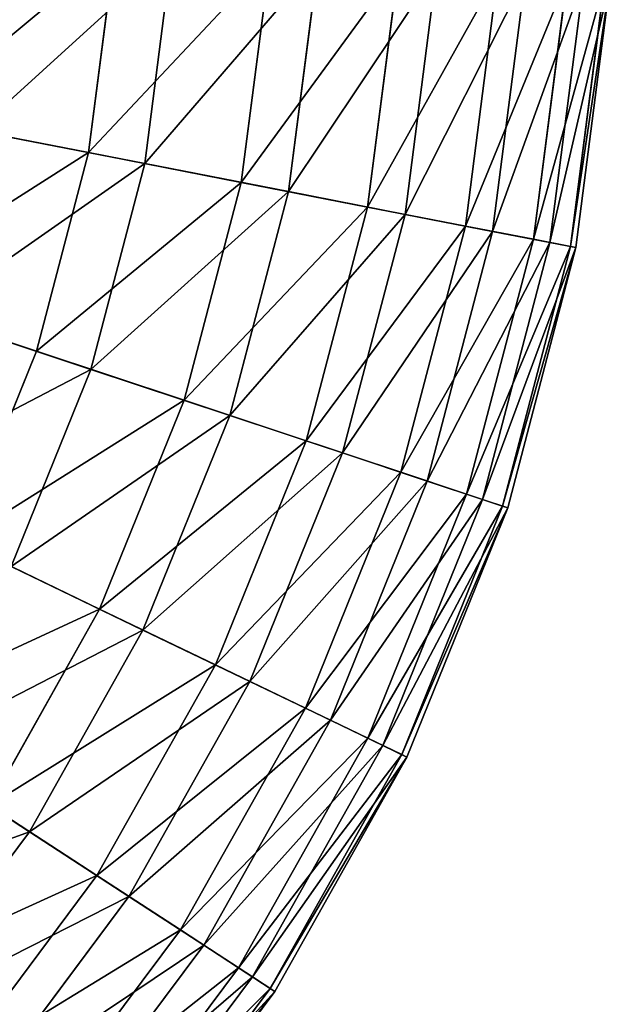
# Model space of a CAD drawing. Extents: x 1 to 133, y -12 to 0.
# Tile 195 of 256: x 54.82 to 56.51, y -9.27 to -6.46. Entities that reach past the tile are written whole.
import ezdxf

# ---------------------------------------------------------------- set-up
doc = ezdxf.new("R2010")
doc.units = 0
doc.header["$LTSCALE"] = 2.54
doc.layers.get('0').update_dxf_attribs({"color": 13, "linetype": 'CONTINUOUS'})

# ---------------------------------------------------------------- blocks, each defined once
blk = doc.blocks.new('SLING_IV_-_Z_O_ENIE16_06_B')
at = {"color": 0}
for p, q in [((55.02, -6.8356, 2.7275), (55.095, -6.254, 2.7275)), ((55.02, -6.8356, 2.7275), (55.095, -6.254, 2.7275)), ((55.1809, -6.867, 10.2862), (55.2586, -6.2645, 10.2862)), ((55.1809, -6.867, 10.2862), (55.2586, -6.2645, 10.2862)), ((55.4564, -6.9206, 3.3229), (55.5387, -6.2825, 3.3229)), ((55.4564, -6.9206, 3.3229), (55.5387, -6.2825, 3.3229)), ((55.5916, -6.9469, 9.672), (55.6761, -6.2913, 9.672)), ((55.5916, -6.9469, 9.672), (55.6761, -6.2913, 9.672)), ((55.8172, -6.9909, 3.9687), (55.9055, -6.3061, 3.9687)), ((55.8172, -6.9909, 3.9687), (55.9055, -6.3061, 3.9687)), ((55.9245, -7.0118, 9.0109), (56.0146, -6.3131, 9.0109)), ((55.9245, -7.0118, 9.0109), (56.0146, -6.3131, 9.0109)), ((56.0968, -7.0453, 4.6551), (56.1898, -6.3243, 4.6551)), ((56.0968, -7.0453, 4.6551), (56.1898, -6.3243, 4.6551)), ((56.1747, -7.0605, 8.3129), (56.269, -6.3294, 8.3129)), ((56.1747, -7.0605, 8.3129), (56.269, -6.3294, 8.3129)), ((56.2911, -7.0831, 5.3713), (56.3873, -6.337, 5.3713)), ((56.2911, -7.0831, 5.3713), (56.3873, -6.337, 5.3713)), ((56.3383, -7.0923, 7.5887), (56.4353, -6.3401, 7.5887)), ((56.3383, -7.0923, 7.5887), (56.4353, -6.3401, 7.5887)), ((56.3969, -7.1038, 6.1066), (56.4949, -6.3439, 6.1066)), ((56.3969, -7.1038, 6.1066), (56.4949, -6.3439, 6.1066)), ((56.4127, -7.1068, 6.8495), (56.5109, -6.3449, 6.8495)), ((56.4127, -7.1068, 6.8495), (56.5109, -6.3449, 6.8495)), ((54.5148, -6.7372, 2.1915), (55.02, -6.8356, 2.7275)), ((54.5148, -6.7372, 2.1915), (55.02, -6.8356, 2.7275)), ((55.1809, -6.867, 10.2862), (54.699, -6.7731, 10.8439)), ((55.1809, -6.867, 10.2862), (54.699, -6.7731, 10.8439)), ((54.8713, -7.4028, 2.7275), (55.02, -6.8356, 2.7275)), ((54.8713, -7.4028, 2.7275), (55.02, -6.8356, 2.7275)), ((55.02, -6.8356, 2.7275), (55.4564, -6.9206, 3.3229)), ((55.02, -6.8356, 2.7275), (55.4564, -6.9206, 3.3229)), ((55.0269, -7.4545, 10.2862), (55.1809, -6.867, 10.2862)), ((55.0269, -7.4545, 10.2862), (55.1809, -6.867, 10.2862)), ((55.5916, -6.9469, 9.672), (55.1809, -6.867, 10.2862)), ((55.5916, -6.9469, 9.672), (55.1809, -6.867, 10.2862)), ((55.2932, -7.5429, 3.3229), (55.4564, -6.9206, 3.3229)), ((55.2932, -7.5429, 3.3229), (55.4564, -6.9206, 3.3229)), ((55.4564, -6.9206, 3.3229), (55.8172, -6.9909, 3.9687)), ((55.4564, -6.9206, 3.3229), (55.8172, -6.9909, 3.9687)), ((55.4239, -7.5863, 9.672), (55.5916, -6.9469, 9.672)), ((55.4239, -7.5863, 9.672), (55.5916, -6.9469, 9.672)), ((55.9245, -7.0118, 9.0109), (55.5916, -6.9469, 9.672)), ((55.9245, -7.0118, 9.0109), (55.5916, -6.9469, 9.672)), ((55.642, -7.6588, 3.9687), (55.8172, -6.9909, 3.9687)), ((55.642, -7.6588, 3.9687), (55.8172, -6.9909, 3.9687)), ((55.8172, -6.9909, 3.9687), (56.0968, -7.0453, 4.6551)), ((55.8172, -6.9909, 3.9687), (56.0968, -7.0453, 4.6551)), ((55.7458, -7.6932, 9.0109), (55.9245, -7.0118, 9.0109)), ((55.7458, -7.6932, 9.0109), (55.9245, -7.0118, 9.0109)), ((56.1747, -7.0605, 8.3129), (55.9245, -7.0118, 9.0109)), ((56.1747, -7.0605, 8.3129), (55.9245, -7.0118, 9.0109)), ((55.9124, -7.7485, 4.6551), (56.0968, -7.0453, 4.6551)), ((55.9124, -7.7485, 4.6551), (56.0968, -7.0453, 4.6551)), ((56.0968, -7.0453, 4.6551), (56.2911, -7.0831, 5.3713)), ((56.0968, -7.0453, 4.6551), (56.2911, -7.0831, 5.3713)), ((55.9877, -7.7735, 8.3129), (56.1747, -7.0605, 8.3129)), ((55.9877, -7.7735, 8.3129), (56.1747, -7.0605, 8.3129)), ((56.1002, -7.8109, 5.3713), (56.2911, -7.0831, 5.3713)), ((56.1002, -7.8109, 5.3713), (56.2911, -7.0831, 5.3713)), ((56.3383, -7.0923, 7.5887), (56.1747, -7.0605, 8.3129)), ((56.3383, -7.0923, 7.5887), (56.1747, -7.0605, 8.3129)), ((56.2911, -7.0831, 5.3713), (56.3969, -7.1038, 6.1066)), ((56.2911, -7.0831, 5.3713), (56.3969, -7.1038, 6.1066)), ((56.1459, -7.826, 7.5887), (56.3383, -7.0923, 7.5887)), ((56.1459, -7.826, 7.5887), (56.3383, -7.0923, 7.5887)), ((56.2026, -7.8449, 6.1066), (56.3969, -7.1038, 6.1066)), ((56.2026, -7.8449, 6.1066), (56.3969, -7.1038, 6.1066)), ((56.2178, -7.8499, 6.8495), (56.4127, -7.1068, 6.8495)), ((56.2178, -7.8499, 6.8495), (56.4127, -7.1068, 6.8495)), ((56.4127, -7.1068, 6.8495), (56.3383, -7.0923, 7.5887)), ((56.4127, -7.1068, 6.8495), (56.3383, -7.0923, 7.5887)), ((56.3969, -7.1038, 6.1066), (56.4127, -7.1068, 6.8495)), ((56.3969, -7.1038, 6.1066), (56.4127, -7.1068, 6.8495)), ((54.3827, -7.2406, 2.1915), (54.8713, -7.4028, 2.7275)), ((54.3827, -7.2406, 2.1915), (54.8713, -7.4028, 2.7275)), ((55.0269, -7.4545, 10.2862), (54.5608, -7.2998, 10.8439)), ((55.0269, -7.4545, 10.2862), (54.5608, -7.2998, 10.8439)), ((54.6512, -7.9464, 2.7275), (54.8713, -7.4028, 2.7275)), ((54.6512, -7.9464, 2.7275), (54.8713, -7.4028, 2.7275)), ((54.8713, -7.4028, 2.7275), (55.2932, -7.5429, 3.3229)), ((54.8713, -7.4028, 2.7275), (55.2932, -7.5429, 3.3229)), ((54.7989, -8.0175, 10.2862), (55.0269, -7.4545, 10.2862)), ((54.7989, -8.0175, 10.2862), (55.0269, -7.4545, 10.2862)), ((55.4239, -7.5863, 9.672), (55.0269, -7.4545, 10.2862)), ((55.4239, -7.5863, 9.672), (55.0269, -7.4545, 10.2862)), ((55.0518, -8.1393, 3.3229), (55.2932, -7.5429, 3.3229)), ((55.0518, -8.1393, 3.3229), (55.2932, -7.5429, 3.3229)), ((55.2932, -7.5429, 3.3229), (55.642, -7.6588, 3.9687)), ((55.2932, -7.5429, 3.3229), (55.642, -7.6588, 3.9687)), ((55.1758, -8.199, 9.672), (55.4239, -7.5863, 9.672)), ((55.1758, -8.199, 9.672), (55.4239, -7.5863, 9.672)), ((55.7458, -7.6932, 9.0109), (55.4239, -7.5863, 9.672)), ((55.7458, -7.6932, 9.0109), (55.4239, -7.5863, 9.672)), ((55.3829, -8.2988, 3.9687), (55.642, -7.6588, 3.9687)), ((55.3829, -8.2988, 3.9687), (55.642, -7.6588, 3.9687)), ((55.642, -7.6588, 3.9687), (55.9124, -7.7485, 4.6551)), ((55.642, -7.6588, 3.9687), (55.9124, -7.7485, 4.6551)), ((55.4814, -8.3462, 9.0109), (55.7458, -7.6932, 9.0109)), ((55.4814, -8.3462, 9.0109), (55.7458, -7.6932, 9.0109)), ((55.9877, -7.7735, 8.3129), (55.7458, -7.6932, 9.0109)), ((55.9877, -7.7735, 8.3129), (55.7458, -7.6932, 9.0109)), ((55.6396, -8.4224, 4.6551), (55.9124, -7.7485, 4.6551)), ((55.6396, -8.4224, 4.6551), (55.9124, -7.7485, 4.6551)), ((55.9124, -7.7485, 4.6551), (56.1002, -7.8109, 5.3713)), ((55.9124, -7.7485, 4.6551), (56.1002, -7.8109, 5.3713)), ((55.7111, -8.4568, 8.3129), (55.9877, -7.7735, 8.3129)), ((55.7111, -8.4568, 8.3129), (55.9877, -7.7735, 8.3129)), ((56.1459, -7.826, 7.5887), (55.9877, -7.7735, 8.3129)), ((56.1459, -7.826, 7.5887), (55.9877, -7.7735, 8.3129)), ((55.8179, -8.5082, 5.3713), (56.1002, -7.8109, 5.3713)), ((55.8179, -8.5082, 5.3713), (56.1002, -7.8109, 5.3713)), ((56.1002, -7.8109, 5.3713), (56.2026, -7.8449, 6.1066)), ((56.1002, -7.8109, 5.3713), (56.2026, -7.8449, 6.1066)), ((55.8612, -8.5291, 7.5887), (56.1459, -7.826, 7.5887)), ((55.8612, -8.5291, 7.5887), (56.1459, -7.826, 7.5887)), ((55.915, -8.555, 6.1066), (56.2026, -7.8449, 6.1066)), ((55.915, -8.555, 6.1066), (56.2026, -7.8449, 6.1066)), ((56.2178, -7.8499, 6.8495), (56.1459, -7.826, 7.5887)), ((56.2178, -7.8499, 6.8495), (56.1459, -7.826, 7.5887)), ((56.2026, -7.8449, 6.1066), (56.2178, -7.8499, 6.8495)), ((56.2026, -7.8449, 6.1066), (56.2178, -7.8499, 6.8495)), ((55.9296, -8.562, 6.8495), (56.2178, -7.8499, 6.8495)), ((55.9296, -8.562, 6.8495), (56.2178, -7.8499, 6.8495)), ((54.6512, -7.9464, 2.7275), (55.0518, -8.1393, 3.3229)), ((54.6512, -7.9464, 2.7275), (55.0518, -8.1393, 3.3229)), ((55.1758, -8.199, 9.672), (54.7989, -8.0175, 10.2862)), ((55.1758, -8.199, 9.672), (54.7989, -8.0175, 10.2862)), ((54.7361, -8.6999, 3.3229), (55.0518, -8.1393, 3.3229)), ((54.7361, -8.6999, 3.3229), (55.0518, -8.1393, 3.3229)), ((55.0518, -8.1393, 3.3229), (55.3829, -8.2988, 3.9687)), ((55.0518, -8.1393, 3.3229), (55.3829, -8.2988, 3.9687)), ((54.8515, -8.775, 9.672), (55.1758, -8.199, 9.672)), ((54.8515, -8.775, 9.672), (55.1758, -8.199, 9.672)), ((55.4814, -8.3462, 9.0109), (55.1758, -8.199, 9.672)), ((55.4814, -8.3462, 9.0109), (55.1758, -8.199, 9.672)), ((55.0441, -8.9004, 3.9687), (55.3829, -8.2988, 3.9687)), ((55.0441, -8.9004, 3.9687), (55.3829, -8.2988, 3.9687)), ((55.3829, -8.2988, 3.9687), (55.6396, -8.4224, 4.6551)), ((55.3829, -8.2988, 3.9687), (55.6396, -8.4224, 4.6551)), ((55.1357, -8.96, 9.0109), (55.4814, -8.3462, 9.0109)), ((55.1357, -8.96, 9.0109), (55.4814, -8.3462, 9.0109)), ((55.7111, -8.4568, 8.3129), (55.4814, -8.3462, 9.0109)), ((55.7111, -8.4568, 8.3129), (55.4814, -8.3462, 9.0109)), ((55.2829, -9.0558, 4.6551), (55.6396, -8.4224, 4.6551)), ((55.2829, -9.0558, 4.6551), (55.6396, -8.4224, 4.6551)), ((55.6396, -8.4224, 4.6551), (55.8179, -8.5082, 5.3713)), ((55.6396, -8.4224, 4.6551), (55.8179, -8.5082, 5.3713)), ((55.3494, -9.0991, 8.3129), (55.7111, -8.4568, 8.3129)), ((55.3494, -9.0991, 8.3129), (55.7111, -8.4568, 8.3129)), ((55.8612, -8.5291, 7.5887), (55.7111, -8.4568, 8.3129)), ((55.8612, -8.5291, 7.5887), (55.7111, -8.4568, 8.3129)), ((55.4487, -9.1638, 5.3713), (55.8179, -8.5082, 5.3713)), ((55.4487, -9.1638, 5.3713), (55.8179, -8.5082, 5.3713)), ((55.8179, -8.5082, 5.3713), (55.915, -8.555, 6.1066)), ((55.8179, -8.5082, 5.3713), (55.915, -8.555, 6.1066)), ((54.8515, -8.775, 9.672), (54.5009, -8.5468, 10.2862)), ((54.8515, -8.775, 9.672), (54.5009, -8.5468, 10.2862)), ((55.489, -9.19, 7.5887), (55.8612, -8.5291, 7.5887)), ((55.489, -9.19, 7.5887), (55.8612, -8.5291, 7.5887)), ((55.9296, -8.562, 6.8495), (55.8612, -8.5291, 7.5887)), ((55.9296, -8.562, 6.8495), (55.8612, -8.5291, 7.5887)), ((55.5391, -9.2226, 6.1066), (55.915, -8.555, 6.1066)), ((55.5391, -9.2226, 6.1066), (55.915, -8.555, 6.1066)), ((55.5526, -9.2314, 6.8495), (55.9296, -8.562, 6.8495)), ((55.5526, -9.2314, 6.8495), (55.9296, -8.562, 6.8495)), ((55.915, -8.555, 6.1066), (55.9296, -8.562, 6.8495)), ((55.915, -8.555, 6.1066), (55.9296, -8.562, 6.8495)), ((54.7361, -8.6999, 3.3229), (55.0441, -8.9004, 3.9687)), ((54.7361, -8.6999, 3.3229), (55.0441, -8.9004, 3.9687)), ((54.4561, -9.3047, 9.672), (54.8515, -8.775, 9.672)), ((54.4561, -9.3047, 9.672), (54.8515, -8.775, 9.672)), ((55.1357, -8.96, 9.0109), (54.8515, -8.775, 9.672)), ((55.1357, -8.96, 9.0109), (54.8515, -8.775, 9.672)), ((54.6311, -9.4537, 3.9687), (55.0441, -8.9004, 3.9687)), ((54.6311, -9.4537, 3.9687), (55.0441, -8.9004, 3.9687)), ((55.0441, -8.9004, 3.9687), (55.2829, -9.0558, 4.6551)), ((55.0441, -8.9004, 3.9687), (55.2829, -9.0558, 4.6551)), ((54.7144, -9.5246, 9.0109), (55.1357, -8.96, 9.0109)), ((54.7144, -9.5246, 9.0109), (55.1357, -8.96, 9.0109)), ((55.3494, -9.0991, 8.3129), (55.1357, -8.96, 9.0109)), ((55.3494, -9.0991, 8.3129), (55.1357, -8.96, 9.0109)), ((54.848, -9.6384, 4.6551), (55.2829, -9.0558, 4.6551)), ((54.848, -9.6384, 4.6551), (55.2829, -9.0558, 4.6551)), ((55.2829, -9.0558, 4.6551), (55.4487, -9.1638, 5.3713)), ((55.2829, -9.0558, 4.6551), (55.4487, -9.1638, 5.3713)), ((54.9085, -9.6898, 8.3129), (55.3494, -9.0991, 8.3129)), ((54.9085, -9.6898, 8.3129), (55.3494, -9.0991, 8.3129)), ((55.489, -9.19, 7.5887), (55.3494, -9.0991, 8.3129)), ((55.489, -9.19, 7.5887), (55.3494, -9.0991, 8.3129)), ((54.9987, -9.7667, 5.3713), (55.4487, -9.1638, 5.3713)), ((54.9987, -9.7667, 5.3713), (55.4487, -9.1638, 5.3713)), ((55.4487, -9.1638, 5.3713), (55.5391, -9.2226, 6.1066)), ((55.4487, -9.1638, 5.3713), (55.5391, -9.2226, 6.1066)), ((55.0353, -9.7979, 7.5887), (55.489, -9.19, 7.5887)), ((55.0353, -9.7979, 7.5887), (55.489, -9.19, 7.5887)), ((55.5526, -9.2314, 6.8495), (55.489, -9.19, 7.5887)), ((55.5526, -9.2314, 6.8495), (55.489, -9.19, 7.5887)), ((55.0808, -9.8366, 6.1066), (55.5391, -9.2226, 6.1066)), ((55.0808, -9.8366, 6.1066), (55.5391, -9.2226, 6.1066)), ((55.5391, -9.2226, 6.1066), (55.5526, -9.2314, 6.8495)), ((55.5391, -9.2226, 6.1066), (55.5526, -9.2314, 6.8495)), ((55.0931, -9.847, 6.8495), (55.5526, -9.2314, 6.8495)), ((55.0931, -9.847, 6.8495), (55.5526, -9.2314, 6.8495))]:
    blk.add_line(p, q, dxfattribs=at)
at = {"color": 7}
mesh = blk.add_polyface(dxfattribs=at)
corners = [(54.5148, -6.7372, 2.1915), (55.095, -6.254, 2.7275), (55.02, -6.8356, 2.7275), (54.5813, -6.221, 2.1915)]
mesh.append_faces([[corners[k] for k in face] for face in [(0, 1, 2), (1, 0, 3)]], dxfattribs={"vtx0": -1, "color": 7})
mesh = blk.add_polyface(dxfattribs=at)
corners = [(55.2586, -6.2645, 10.2862), (54.699, -6.7731, 10.8439), (55.1809, -6.867, 10.2862), (54.7686, -6.2331, 10.8439)]
mesh.append_faces([[corners[k] for k in face] for face in [(0, 1, 2), (1, 0, 3)]], dxfattribs={"vtx0": -1, "color": 7})
mesh = blk.add_polyface(dxfattribs=at)
corners = [(55.02, -6.8356, 2.7275), (55.5387, -6.2825, 3.3229), (55.4564, -6.9206, 3.3229), (55.095, -6.254, 2.7275)]
mesh.append_faces([[corners[k] for k in face] for face in [(0, 1, 2), (1, 0, 3)]], dxfattribs={"vtx0": -1, "color": 7})
mesh = blk.add_polyface(dxfattribs=at)
corners = [(55.6761, -6.2913, 9.672), (55.1809, -6.867, 10.2862), (55.5916, -6.9469, 9.672), (55.2586, -6.2645, 10.2862)]
mesh.append_faces([[corners[k] for k in face] for face in [(0, 1, 2), (1, 0, 3)]], dxfattribs={"vtx0": -1, "color": 7})
mesh = blk.add_polyface(dxfattribs=at)
corners = [(55.4564, -6.9206, 3.3229), (55.9055, -6.3061, 3.9687), (55.8172, -6.9909, 3.9687), (55.5387, -6.2825, 3.3229)]
mesh.append_faces([[corners[k] for k in face] for face in [(0, 1, 2), (1, 0, 3)]], dxfattribs={"vtx0": -1, "color": 7})
mesh = blk.add_polyface(dxfattribs=at)
corners = [(56.0146, -6.3131, 9.0109), (55.5916, -6.9469, 9.672), (55.9245, -7.0118, 9.0109), (55.6761, -6.2913, 9.672)]
mesh.append_faces([[corners[k] for k in face] for face in [(0, 1, 2), (1, 0, 3)]], dxfattribs={"vtx0": -1, "color": 7})
mesh = blk.add_polyface(dxfattribs=at)
corners = [(55.8172, -6.9909, 3.9687), (56.1898, -6.3243, 4.6551), (56.0968, -7.0453, 4.6551), (55.9055, -6.3061, 3.9687)]
mesh.append_faces([[corners[k] for k in face] for face in [(0, 1, 2), (1, 0, 3)]], dxfattribs={"vtx0": -1, "color": 7})
mesh = blk.add_polyface(dxfattribs=at)
corners = [(56.269, -6.3294, 8.3129), (55.9245, -7.0118, 9.0109), (56.1747, -7.0605, 8.3129), (56.0146, -6.3131, 9.0109)]
mesh.append_faces([[corners[k] for k in face] for face in [(0, 1, 2), (1, 0, 3)]], dxfattribs={"vtx0": -1, "color": 7})
mesh = blk.add_polyface(dxfattribs=at)
corners = [(56.0968, -7.0453, 4.6551), (56.3873, -6.337, 5.3713), (56.2911, -7.0831, 5.3713), (56.1898, -6.3243, 4.6551)]
mesh.append_faces([[corners[k] for k in face] for face in [(0, 1, 2), (1, 0, 3)]], dxfattribs={"vtx0": -1, "color": 7})
mesh = blk.add_polyface(dxfattribs=at)
corners = [(56.4353, -6.3401, 7.5887), (56.1747, -7.0605, 8.3129), (56.3383, -7.0923, 7.5887), (56.269, -6.3294, 8.3129)]
mesh.append_faces([[corners[k] for k in face] for face in [(0, 1, 2), (1, 0, 3)]], dxfattribs={"vtx0": -1, "color": 7})
mesh = blk.add_polyface(dxfattribs=at)
corners = [(56.2911, -7.0831, 5.3713), (56.4949, -6.3439, 6.1066), (56.3969, -7.1038, 6.1066), (56.3873, -6.337, 5.3713)]
mesh.append_faces([[corners[k] for k in face] for face in [(0, 1, 2), (1, 0, 3)]], dxfattribs={"vtx0": -1, "color": 7})
mesh = blk.add_polyface(dxfattribs=at)
corners = [(56.5109, -6.3449, 6.8495), (56.3383, -7.0923, 7.5887), (56.4127, -7.1068, 6.8495), (56.4353, -6.3401, 7.5887)]
mesh.append_faces([[corners[k] for k in face] for face in [(0, 1, 2), (1, 0, 3)]], dxfattribs={"vtx0": -1, "color": 7})
mesh = blk.add_polyface(dxfattribs=at)
corners = [(56.3969, -7.1038, 6.1066), (56.5109, -6.3449, 6.8495), (56.4127, -7.1068, 6.8495), (56.4949, -6.3439, 6.1066)]
mesh.append_faces([[corners[k] for k in face] for face in [(0, 1, 2), (1, 0, 3)]], dxfattribs={"vtx0": -1, "color": 7})
mesh = blk.add_polyface(dxfattribs=at)
corners = [(54.3827, -7.2406, 2.1915), (55.02, -6.8356, 2.7275), (54.8713, -7.4028, 2.7275), (54.5148, -6.7372, 2.1915)]
mesh.append_faces([[corners[k] for k in face] for face in [(0, 1, 2), (1, 0, 3)]], dxfattribs={"vtx0": -1, "color": 7})
mesh = blk.add_polyface(dxfattribs=at)
corners = [(55.1809, -6.867, 10.2862), (54.5608, -7.2998, 10.8439), (55.0269, -7.4545, 10.2862), (54.699, -6.7731, 10.8439)]
mesh.append_faces([[corners[k] for k in face] for face in [(0, 1, 2), (1, 0, 3)]], dxfattribs={"vtx0": -1, "color": 7})
mesh = blk.add_polyface(dxfattribs=at)
corners = [(54.8713, -7.4028, 2.7275), (55.4564, -6.9206, 3.3229), (55.2932, -7.5429, 3.3229), (55.02, -6.8356, 2.7275)]
mesh.append_faces([[corners[k] for k in face] for face in [(0, 1, 2), (1, 0, 3)]], dxfattribs={"vtx0": -1, "color": 7})
mesh = blk.add_polyface(dxfattribs=at)
corners = [(55.5916, -6.9469, 9.672), (55.0269, -7.4545, 10.2862), (55.4239, -7.5863, 9.672), (55.1809, -6.867, 10.2862)]
mesh.append_faces([[corners[k] for k in face] for face in [(0, 1, 2), (1, 0, 3)]], dxfattribs={"vtx0": -1, "color": 7})
mesh = blk.add_polyface(dxfattribs=at)
corners = [(55.2932, -7.5429, 3.3229), (55.8172, -6.9909, 3.9687), (55.642, -7.6588, 3.9687), (55.4564, -6.9206, 3.3229)]
mesh.append_faces([[corners[k] for k in face] for face in [(0, 1, 2), (1, 0, 3)]], dxfattribs={"vtx0": -1, "color": 7})
mesh = blk.add_polyface(dxfattribs=at)
corners = [(55.9245, -7.0118, 9.0109), (55.4239, -7.5863, 9.672), (55.7458, -7.6932, 9.0109), (55.5916, -6.9469, 9.672)]
mesh.append_faces([[corners[k] for k in face] for face in [(0, 1, 2), (1, 0, 3)]], dxfattribs={"vtx0": -1, "color": 7})
mesh = blk.add_polyface(dxfattribs=at)
corners = [(55.642, -7.6588, 3.9687), (56.0968, -7.0453, 4.6551), (55.9124, -7.7485, 4.6551), (55.8172, -6.9909, 3.9687)]
mesh.append_faces([[corners[k] for k in face] for face in [(0, 1, 2), (1, 0, 3)]], dxfattribs={"vtx0": -1, "color": 7})
mesh = blk.add_polyface(dxfattribs=at)
corners = [(56.1747, -7.0605, 8.3129), (55.7458, -7.6932, 9.0109), (55.9877, -7.7735, 8.3129), (55.9245, -7.0118, 9.0109)]
mesh.append_faces([[corners[k] for k in face] for face in [(0, 1, 2), (1, 0, 3)]], dxfattribs={"vtx0": -1, "color": 7})
mesh = blk.add_polyface(dxfattribs=at)
corners = [(55.9124, -7.7485, 4.6551), (56.2911, -7.0831, 5.3713), (56.1002, -7.8109, 5.3713), (56.0968, -7.0453, 4.6551)]
mesh.append_faces([[corners[k] for k in face] for face in [(0, 1, 2), (1, 0, 3)]], dxfattribs={"vtx0": -1, "color": 7})
mesh = blk.add_polyface(dxfattribs=at)
corners = [(56.3383, -7.0923, 7.5887), (55.9877, -7.7735, 8.3129), (56.1459, -7.826, 7.5887), (56.1747, -7.0605, 8.3129)]
mesh.append_faces([[corners[k] for k in face] for face in [(0, 1, 2), (1, 0, 3)]], dxfattribs={"vtx0": -1, "color": 7})
mesh = blk.add_polyface(dxfattribs=at)
corners = [(56.1002, -7.8109, 5.3713), (56.3969, -7.1038, 6.1066), (56.2026, -7.8449, 6.1066), (56.2911, -7.0831, 5.3713)]
mesh.append_faces([[corners[k] for k in face] for face in [(0, 1, 2), (1, 0, 3)]], dxfattribs={"vtx0": -1, "color": 7})
mesh = blk.add_polyface(dxfattribs=at)
corners = [(56.4127, -7.1068, 6.8495), (56.1459, -7.826, 7.5887), (56.2178, -7.8499, 6.8495), (56.3383, -7.0923, 7.5887)]
mesh.append_faces([[corners[k] for k in face] for face in [(0, 1, 2), (1, 0, 3)]], dxfattribs={"vtx0": -1, "color": 7})
mesh = blk.add_polyface(dxfattribs=at)
corners = [(56.2026, -7.8449, 6.1066), (56.4127, -7.1068, 6.8495), (56.2178, -7.8499, 6.8495), (56.3969, -7.1038, 6.1066)]
mesh.append_faces([[corners[k] for k in face] for face in [(0, 1, 2), (1, 0, 3)]], dxfattribs={"vtx0": -1, "color": 7})
mesh = blk.add_polyface(dxfattribs=at)
corners = [(54.3827, -7.2406, 2.1915), (54.6512, -7.9464, 2.7275), (54.1874, -7.7231, 2.1915), (54.8713, -7.4028, 2.7275)]
mesh.append_faces([[corners[k] for k in face] for face in [(0, 1, 2), (1, 0, 3)]], dxfattribs={"vtx0": -1, "color": 7})
mesh = blk.add_polyface(dxfattribs=at)
corners = [(55.0269, -7.4545, 10.2862), (54.3565, -7.8045, 10.8439), (54.7989, -8.0175, 10.2862), (54.5608, -7.2998, 10.8439)]
mesh.append_faces([[corners[k] for k in face] for face in [(0, 1, 2), (1, 0, 3)]], dxfattribs={"vtx0": -1, "color": 7})
mesh = blk.add_polyface(dxfattribs=at)
corners = [(54.6512, -7.9464, 2.7275), (55.2932, -7.5429, 3.3229), (55.0518, -8.1393, 3.3229), (54.8713, -7.4028, 2.7275)]
mesh.append_faces([[corners[k] for k in face] for face in [(0, 1, 2), (1, 0, 3)]], dxfattribs={"vtx0": -1, "color": 7})
mesh = blk.add_polyface(dxfattribs=at)
corners = [(55.4239, -7.5863, 9.672), (54.7989, -8.0175, 10.2862), (55.1758, -8.199, 9.672), (55.0269, -7.4545, 10.2862)]
mesh.append_faces([[corners[k] for k in face] for face in [(0, 1, 2), (1, 0, 3)]], dxfattribs={"vtx0": -1, "color": 7})
mesh = blk.add_polyface(dxfattribs=at)
corners = [(55.0518, -8.1393, 3.3229), (55.642, -7.6588, 3.9687), (55.3829, -8.2988, 3.9687), (55.2932, -7.5429, 3.3229)]
mesh.append_faces([[corners[k] for k in face] for face in [(0, 1, 2), (1, 0, 3)]], dxfattribs={"vtx0": -1, "color": 7})
mesh = blk.add_polyface(dxfattribs=at)
corners = [(55.7458, -7.6932, 9.0109), (55.1758, -8.199, 9.672), (55.4814, -8.3462, 9.0109), (55.4239, -7.5863, 9.672)]
mesh.append_faces([[corners[k] for k in face] for face in [(0, 1, 2), (1, 0, 3)]], dxfattribs={"vtx0": -1, "color": 7})
mesh = blk.add_polyface(dxfattribs=at)
corners = [(55.3829, -8.2988, 3.9687), (55.9124, -7.7485, 4.6551), (55.6396, -8.4224, 4.6551), (55.642, -7.6588, 3.9687)]
mesh.append_faces([[corners[k] for k in face] for face in [(0, 1, 2), (1, 0, 3)]], dxfattribs={"vtx0": -1, "color": 7})
mesh = blk.add_polyface(dxfattribs=at)
corners = [(55.9877, -7.7735, 8.3129), (55.4814, -8.3462, 9.0109), (55.7111, -8.4568, 8.3129), (55.7458, -7.6932, 9.0109)]
mesh.append_faces([[corners[k] for k in face] for face in [(0, 1, 2), (1, 0, 3)]], dxfattribs={"vtx0": -1, "color": 7})
mesh = blk.add_polyface(dxfattribs=at)
corners = [(55.6396, -8.4224, 4.6551), (56.1002, -7.8109, 5.3713), (55.8179, -8.5082, 5.3713), (55.9124, -7.7485, 4.6551)]
mesh.append_faces([[corners[k] for k in face] for face in [(0, 1, 2), (1, 0, 3)]], dxfattribs={"vtx0": -1, "color": 7})
mesh = blk.add_polyface(dxfattribs=at)
corners = [(56.1459, -7.826, 7.5887), (55.7111, -8.4568, 8.3129), (55.8612, -8.5291, 7.5887), (55.9877, -7.7735, 8.3129)]
mesh.append_faces([[corners[k] for k in face] for face in [(0, 1, 2), (1, 0, 3)]], dxfattribs={"vtx0": -1, "color": 7})
mesh = blk.add_polyface(dxfattribs=at)
corners = [(55.8179, -8.5082, 5.3713), (56.2026, -7.8449, 6.1066), (55.915, -8.555, 6.1066), (56.1002, -7.8109, 5.3713)]
mesh.append_faces([[corners[k] for k in face] for face in [(0, 1, 2), (1, 0, 3)]], dxfattribs={"vtx0": -1, "color": 7})
mesh = blk.add_polyface(dxfattribs=at)
corners = [(56.2178, -7.8499, 6.8495), (55.8612, -8.5291, 7.5887), (55.9296, -8.562, 6.8495), (56.1459, -7.826, 7.5887)]
mesh.append_faces([[corners[k] for k in face] for face in [(0, 1, 2), (1, 0, 3)]], dxfattribs={"vtx0": -1, "color": 7})
mesh = blk.add_polyface(dxfattribs=at)
corners = [(55.915, -8.555, 6.1066), (56.2178, -7.8499, 6.8495), (55.9296, -8.562, 6.8495), (56.2026, -7.8449, 6.1066)]
mesh.append_faces([[corners[k] for k in face] for face in [(0, 1, 2), (1, 0, 3)]], dxfattribs={"vtx0": -1, "color": 7})
mesh = blk.add_polyface(dxfattribs=at)
corners = [(54.3635, -8.4573, 2.7275), (55.0518, -8.1393, 3.3229), (54.7361, -8.6999, 3.3229), (54.6512, -7.9464, 2.7275)]
mesh.append_faces([[corners[k] for k in face] for face in [(0, 1, 2), (1, 0, 3)]], dxfattribs={"vtx0": -1, "color": 7})
mesh = blk.add_polyface(dxfattribs=at)
corners = [(55.1758, -8.199, 9.672), (54.5009, -8.5468, 10.2862), (54.8515, -8.775, 9.672), (54.7989, -8.0175, 10.2862)]
mesh.append_faces([[corners[k] for k in face] for face in [(0, 1, 2), (1, 0, 3)]], dxfattribs={"vtx0": -1, "color": 7})
mesh = blk.add_polyface(dxfattribs=at)
corners = [(54.7361, -8.6999, 3.3229), (55.3829, -8.2988, 3.9687), (55.0441, -8.9004, 3.9687), (55.0518, -8.1393, 3.3229)]
mesh.append_faces([[corners[k] for k in face] for face in [(0, 1, 2), (1, 0, 3)]], dxfattribs={"vtx0": -1, "color": 7})
mesh = blk.add_polyface(dxfattribs=at)
corners = [(55.4814, -8.3462, 9.0109), (54.8515, -8.775, 9.672), (55.1357, -8.96, 9.0109), (55.1758, -8.199, 9.672)]
mesh.append_faces([[corners[k] for k in face] for face in [(0, 1, 2), (1, 0, 3)]], dxfattribs={"vtx0": -1, "color": 7})
mesh = blk.add_polyface(dxfattribs=at)
corners = [(55.0441, -8.9004, 3.9687), (55.6396, -8.4224, 4.6551), (55.2829, -9.0558, 4.6551), (55.3829, -8.2988, 3.9687)]
mesh.append_faces([[corners[k] for k in face] for face in [(0, 1, 2), (1, 0, 3)]], dxfattribs={"vtx0": -1, "color": 7})
mesh = blk.add_polyface(dxfattribs=at)
corners = [(55.7111, -8.4568, 8.3129), (55.1357, -8.96, 9.0109), (55.3494, -9.0991, 8.3129), (55.4814, -8.3462, 9.0109)]
mesh.append_faces([[corners[k] for k in face] for face in [(0, 1, 2), (1, 0, 3)]], dxfattribs={"vtx0": -1, "color": 7})
mesh = blk.add_polyface(dxfattribs=at)
corners = [(55.2829, -9.0558, 4.6551), (55.8179, -8.5082, 5.3713), (55.4487, -9.1638, 5.3713), (55.6396, -8.4224, 4.6551)]
mesh.append_faces([[corners[k] for k in face] for face in [(0, 1, 2), (1, 0, 3)]], dxfattribs={"vtx0": -1, "color": 7})
mesh = blk.add_polyface(dxfattribs=at)
corners = [(55.8612, -8.5291, 7.5887), (55.3494, -9.0991, 8.3129), (55.489, -9.19, 7.5887), (55.7111, -8.4568, 8.3129)]
mesh.append_faces([[corners[k] for k in face] for face in [(0, 1, 2), (1, 0, 3)]], dxfattribs={"vtx0": -1, "color": 7})
mesh = blk.add_polyface(dxfattribs=at)
corners = [(55.4487, -9.1638, 5.3713), (55.915, -8.555, 6.1066), (55.5391, -9.2226, 6.1066), (55.8179, -8.5082, 5.3713)]
mesh.append_faces([[corners[k] for k in face] for face in [(0, 1, 2), (1, 0, 3)]], dxfattribs={"vtx0": -1, "color": 7})
mesh = blk.add_polyface(dxfattribs=at)
corners = [(54.8515, -8.775, 9.672), (54.1376, -9.0336, 10.2862), (54.4561, -9.3047, 9.672), (54.5009, -8.5468, 10.2862)]
mesh.append_faces([[corners[k] for k in face] for face in [(0, 1, 2), (1, 0, 3)]], dxfattribs={"vtx0": -1, "color": 7})
mesh = blk.add_polyface(dxfattribs=at)
corners = [(55.9296, -8.562, 6.8495), (55.489, -9.19, 7.5887), (55.5526, -9.2314, 6.8495), (55.8612, -8.5291, 7.5887)]
mesh.append_faces([[corners[k] for k in face] for face in [(0, 1, 2), (1, 0, 3)]], dxfattribs={"vtx0": -1, "color": 7})
mesh = blk.add_polyface(dxfattribs=at)
corners = [(55.5391, -9.2226, 6.1066), (55.9296, -8.562, 6.8495), (55.5526, -9.2314, 6.8495), (55.915, -8.555, 6.1066)]
mesh.append_faces([[corners[k] for k in face] for face in [(0, 1, 2), (1, 0, 3)]], dxfattribs={"vtx0": -1, "color": 7})
mesh = blk.add_polyface(dxfattribs=at)
corners = [(54.3512, -9.2155, 3.3229), (55.0441, -8.9004, 3.9687), (54.6311, -9.4537, 3.9687), (54.7361, -8.6999, 3.3229)]
mesh.append_faces([[corners[k] for k in face] for face in [(0, 1, 2), (1, 0, 3)]], dxfattribs={"vtx0": -1, "color": 7})
mesh = blk.add_polyface(dxfattribs=at)
corners = [(55.1357, -8.96, 9.0109), (54.4561, -9.3047, 9.672), (54.7144, -9.5246, 9.0109), (54.8515, -8.775, 9.672)]
mesh.append_faces([[corners[k] for k in face] for face in [(0, 1, 2), (1, 0, 3)]], dxfattribs={"vtx0": -1, "color": 7})
mesh = blk.add_polyface(dxfattribs=at)
corners = [(54.6311, -9.4537, 3.9687), (55.2829, -9.0558, 4.6551), (54.848, -9.6384, 4.6551), (55.0441, -8.9004, 3.9687)]
mesh.append_faces([[corners[k] for k in face] for face in [(0, 1, 2), (1, 0, 3)]], dxfattribs={"vtx0": -1, "color": 7})
mesh = blk.add_polyface(dxfattribs=at)
corners = [(55.3494, -9.0991, 8.3129), (54.7144, -9.5246, 9.0109), (54.9085, -9.6898, 8.3129), (55.1357, -8.96, 9.0109)]
mesh.append_faces([[corners[k] for k in face] for face in [(0, 1, 2), (1, 0, 3)]], dxfattribs={"vtx0": -1, "color": 7})
mesh = blk.add_polyface(dxfattribs=at)
corners = [(54.848, -9.6384, 4.6551), (55.4487, -9.1638, 5.3713), (54.9987, -9.7667, 5.3713), (55.2829, -9.0558, 4.6551)]
mesh.append_faces([[corners[k] for k in face] for face in [(0, 1, 2), (1, 0, 3)]], dxfattribs={"vtx0": -1, "color": 7})
mesh = blk.add_polyface(dxfattribs=at)
corners = [(55.489, -9.19, 7.5887), (54.9085, -9.6898, 8.3129), (55.0353, -9.7979, 7.5887), (55.3494, -9.0991, 8.3129)]
mesh.append_faces([[corners[k] for k in face] for face in [(0, 1, 2), (1, 0, 3)]], dxfattribs={"vtx0": -1, "color": 7})
mesh = blk.add_polyface(dxfattribs=at)
corners = [(54.9987, -9.7667, 5.3713), (55.5391, -9.2226, 6.1066), (55.0808, -9.8366, 6.1066), (55.4487, -9.1638, 5.3713)]
mesh.append_faces([[corners[k] for k in face] for face in [(0, 1, 2), (1, 0, 3)]], dxfattribs={"vtx0": -1, "color": 7})
mesh = blk.add_polyface(dxfattribs=at)
corners = [(55.5526, -9.2314, 6.8495), (55.0353, -9.7979, 7.5887), (55.0931, -9.847, 6.8495), (55.489, -9.19, 7.5887)]
mesh.append_faces([[corners[k] for k in face] for face in [(0, 1, 2), (1, 0, 3)]], dxfattribs={"vtx0": -1, "color": 7})
mesh = blk.add_polyface(dxfattribs=at)
corners = [(55.0808, -9.8366, 6.1066), (55.5526, -9.2314, 6.8495), (55.0931, -9.847, 6.8495), (55.5391, -9.2226, 6.1066)]
mesh.append_faces([[corners[k] for k in face] for face in [(0, 1, 2), (1, 0, 3)]], dxfattribs={"vtx0": -1, "color": 7})

msp = doc.modelspace()

# ---------------------------------------------------------------- block references
at = {"color": 18}
msp.add_blockref('SLING_IV_-_Z_O_ENIE16_06_B', (0, 0), dxfattribs=at)

doc.saveas('drawing.dxf')
